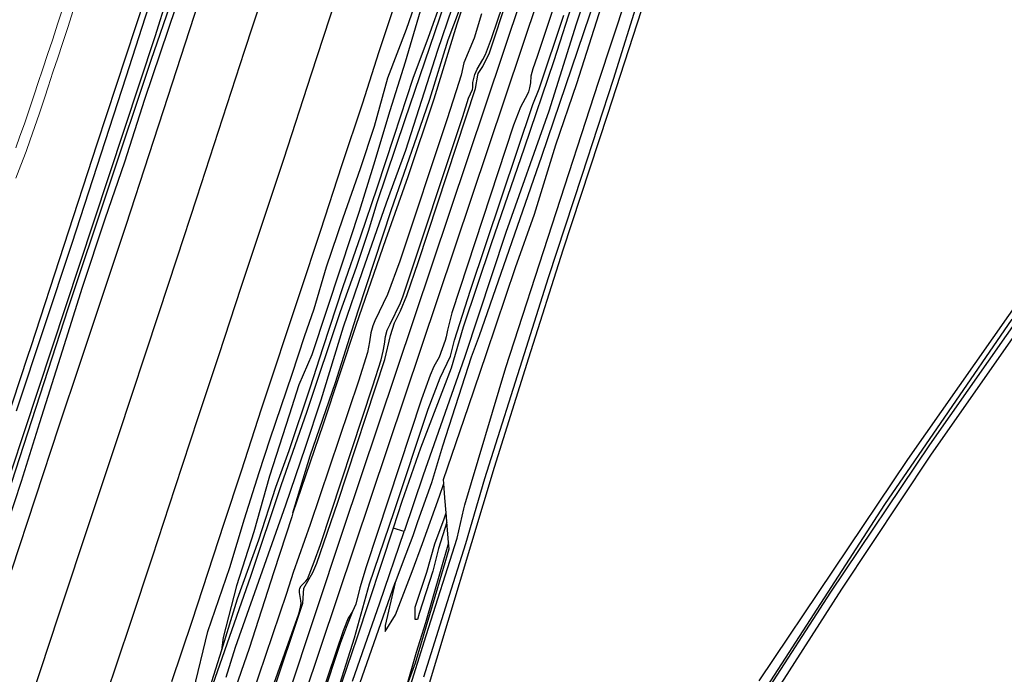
# Model space of a CAD drawing. Header units: metres. Extents: x 102000 to 105000, y 414600 to 420766.
# Tile 127 of 256: x 103526 to 103780, y 418410 to 418579. Entities that reach past the tile are written whole.
import ezdxf

# ---------------------------------------------------------------- set-up
doc = ezdxf.new("R2010")
doc.units = ezdxf.units.M
doc.layers.get('0').update_dxf_attribs({"color": 8})
doc.layers.add('N-WE-GW-TALUDLIJN-G', color=90, linetype='Continuous', lineweight=18)
doc.layers.add('N-WE-WH-WATERLIJN-G', color=150, linetype='Continuous', lineweight=5)

msp = doc.modelspace()

# ---------------------------------------------------------------- linework, layer by layer
for p, q in [((103586.38, 418364.97), (103732.27, 418800)), ((103609.53, 418446.94), (103727.81, 418800)), ((103675.34, 418562.49), (103707.3, 418660.2)), ((103712.13, 418660.91), (103677.59, 418554.18)), ((103560.25, 418568.2), (103581.84, 418631.03)), ((103649.43, 418578.51), (103662.74, 418618.83)), ((103675.63, 418617.5), (103659.53, 418569.1)), ((103574.15, 418615.28), (103561.19, 418574.22)), ((103647.24, 418570.08), (103658.43, 418603.47)), ((103565.72, 418601.14), (103553.76, 418563.81)), ((103570.09, 418575.81), (103578.73, 418602.65)), ((103669.76, 418562.19), (103682.55, 418602.43)), ((103673.68, 418598.66), (103663.79, 418568.03)), ((103678.98, 418597.6), (103660.65, 418543.35)), ((103562.25, 418594.94), (103546.26, 418546.57)), ((103584.29, 418570.5), (103590.93, 418591.02)), ((103625.92, 418576.18), (103630.03, 418588.14)), ((103636.68, 418573.38), (103642.72, 418589.51)), ((103642.72, 418589.51), (103638.86, 418577.44)), ((103686.89, 418588.17), (103679.06, 418563.17)), ((103618.84, 418570.15), (103624.27, 418586.69)), ((103635.75, 418586.06), (103631.5, 418574.02)), ((103607.64, 418583.79), (103601.43, 418564.53)), ((103672.1, 418584.97), (103669.56, 418577.45)), ((103566.64, 418581.94), (103558.55, 418558.04)), ((103635.73, 418582.74), (103625.46, 418552.79)), ((103629.84, 418582.21), (103625.55, 418567.65)), ((103637.54, 418581.49), (103633.88, 418570.65)), ((103645.18, 418580.07), (103643.33, 418573.8)), ((103647.78, 418573.71), (103649.43, 418578.51)), ((103660.02, 418560.82), (103666.4, 418579.76)), ((103564.61, 418558.93), (103570.09, 418575.81)), ((103621.15, 418563.64), (103625.92, 418576.18)), ((103638.86, 418577.44), (103632.93, 418558.16)), ((103669.56, 418577.45), (103662.57, 418555.03)), ((103561.19, 418574.22), (103545.38, 418526.47)), ((103631.5, 418574.02), (103627.57, 418563.42)), ((103631.91, 418558.15), (103636.68, 418573.38)), ((103643.33, 418573.8), (103640.66, 418567.52)), ((103646.2, 418569.6), (103647.78, 418573.71)), ((103571.98, 418532.74), (103584.29, 418570.5)), ((103633.88, 418570.65), (103625.65, 418544.89)), ((103549.23, 418535.08), (103560.25, 418568.2)), ((103614.66, 418557.19), (103618.84, 418570.15)), ((103644.06, 418565.82), (103645.55, 418568.33)), ((103645.55, 418568.33), (103646.2, 418569.6)), ((103645.59, 418566.54), (103647.24, 418570.08)), ((103663.79, 418568.03), (103656.21, 418545.55)), ((103659.53, 418569.1), (103658.41, 418565.91)), ((103625.55, 418567.65), (103621.63, 418555.16)), ((103640.66, 418567.52), (103639.95, 418564.34)), ((103643.52, 418564.52), (103644.06, 418565.82)), ((103644.37, 418564.7), (103645.59, 418566.54)), ((103658.41, 418565.91), (103657.88, 418564.02)), ((103553.76, 418563.81), (103539.82, 418520.99)), ((103601.43, 418564.53), (103594.26, 418542.6)), ((103617.68, 418551.2), (103621.15, 418563.64)), ((103627.57, 418563.42), (103622.69, 418548.53)), ((103639.95, 418564.34), (103638.73, 418560.24)), ((103642.98, 418562.43), (103643.52, 418564.52)), ((103643.71, 418560.91), (103644.25, 418564.3)), ((103644.25, 418564.3), (103644.37, 418564.7)), ((103657.88, 418564.02), (103657.83, 418562.36)), ((103679.06, 418563.17), (103671.02, 418538.47)), ((103629.03, 418516.34), (103643.71, 418560.91)), ((103638.73, 418560.24), (103636.33, 418552.82)), ((103641.85, 418558.41), (103642.88, 418560.66)), ((103642.88, 418560.66), (103642.98, 418561.12)), ((103642.98, 418561.12), (103642.98, 418562.43)), ((103651.44, 418489.05), (103675.34, 418562.49)), ((103657.59, 418561.05), (103657.3, 418560.04)), ((103657.83, 418562.36), (103657.59, 418561.05)), ((103658.43, 418556.74), (103660.02, 418560.82)), ((103664.34, 418546.4), (103669.76, 418562.19)), ((103558.55, 418558.04), (103553.38, 418541.9)), ((103559.7, 418543.88), (103564.61, 418558.93)), ((103632.93, 418558.16), (103626.3, 418538.11)), ((103628.69, 418548.67), (103631.91, 418558.15)), ((103640.4, 418553.69), (103641.85, 418558.41)), ((103656.41, 418558.34), (103655.21, 418556.04)), ((103656.82, 418558.91), (103656.41, 418558.34)), ((103657.3, 418560.04), (103656.82, 418558.91)), ((103609.31, 418541.07), (103614.66, 418557.19)), ((103621.63, 418555.16), (103617.43, 418541.15)), ((103642.42, 418508.99), (103658.43, 418556.74)), ((103655.21, 418556.04), (103653.41, 418551.44)), ((103625.46, 418552.79), (103618.29, 418531.43)), ((103636.33, 418552.82), (103624.22, 418516.46)), ((103625.02, 418507.3), (103640.4, 418553.69)), ((103662.57, 418555.03), (103651.48, 418523.86)), ((103677.59, 418554.18), (103666.12, 418519.26)), ((103614.06, 418540.33), (103617.68, 418551.2)), ((103653.41, 418551.44), (103637.54, 418503.18)), ((103622.69, 418548.53), (103618.26, 418535.22)), ((103622, 418529.47), (103628.69, 418548.67)), ((103546.26, 418546.57), (103529.29, 418494.37)), ((103656.21, 418545.55), (103647.67, 418520.94)), ((103658.83, 418528.53), (103664.34, 418546.4)), ((103553.86, 418525.73), (103559.7, 418543.88)), ((103594.26, 418542.6), (103583.33, 418509.71)), ((103625.65, 418544.89), (103620.68, 418531.38)), ((103660.65, 418543.35), (103644.58, 418497.21)), ((103553.38, 418541.9), (103548.3, 418527.26)), ((103603.85, 418524.45), (103609.31, 418541.07)), ((103609.64, 418527.61), (103614.06, 418540.33)), ((103617.43, 418541.15), (103613.73, 418529.21)), ((103626.3, 418538.11), (103620.52, 418521.95)), ((103671.02, 418538.47), (103662.39, 418512.14)), ((103754.86, 418465.44), (103806.16, 418538.68)), ((103538.95, 418504.24), (103549.23, 418535.08)), ((103618.26, 418535.22), (103614.11, 418522.9)), ((103566.98, 418517.31), (103571.98, 418532.74)), ((103620.68, 418531.38), (103614.49, 418513.71)), ((103618.29, 418531.43), (103616.04, 418524.09)), ((103548.3, 418527.26), (103542.54, 418509.7)), ((103605.37, 418514.97), (103609.64, 418527.61)), ((103613.73, 418529.21), (103609.05, 418514.93)), ((103613.46, 418503.67), (103622, 418529.47)), ((103653.93, 418514.83), (103658.83, 418528.53)), ((103545.38, 418526.47), (103531.12, 418483.18)), ((103542.01, 418490.24), (103553.86, 418525.73)), ((103802.65, 418526.63), (103760.66, 418466.49)), ((103598.46, 418508.11), (103603.85, 418524.45)), ((103614.11, 418522.9), (103609.55, 418509.88)), ((103616.04, 418524.09), (103612.94, 418514.82)), ((103651.48, 418523.86), (103640.82, 418491.69)), ((103539.82, 418520.99), (103525.55, 418477.88)), ((103620.52, 418521.95), (103612.96, 418500.11)), ((103647.67, 418520.94), (103640.53, 418499.43)), ((103562.23, 418503), (103566.98, 418517.31)), ((103666.12, 418519.26), (103657.26, 418491.45)), ((103609.05, 418514.93), (103601.59, 418492.33)), ((103602.14, 418504.16), (103605.37, 418514.97)), ((103612.94, 418514.82), (103608.82, 418503.43)), ((103624.22, 418516.46), (103621.06, 418507.9)), ((103626.02, 418507.6), (103629.03, 418516.34)), ((103646.53, 418492.66), (103653.93, 418514.83)), ((103614.49, 418513.71), (103609.63, 418499.49)), ((103662.39, 418512.14), (103656.67, 418494.21)), ((103542.54, 418509.7), (103537.35, 418493.32)), ((103583.33, 418509.71), (103577.65, 418492.37)), ((103609.55, 418509.88), (103604.43, 418494.15)), ((103760.52, 418469.2), (103790.14, 418511.53)), ((103588.66, 418478.44), (103598.46, 418508.11)), ((103621.06, 418507.9), (103617.78, 418501.13)), ((103624.38, 418505.73), (103625.02, 418507.3)), ((103624.41, 418503.66), (103626.02, 418507.6)), ((103638.24, 418496.09), (103642.42, 418508.99)), ((103621.68, 418500.27), (103624.38, 418505.73)), ((103522.34, 418453.27), (103538.95, 418504.24)), ((103551.87, 418471.58), (103562.23, 418503)), ((103599.67, 418497.08), (103602.14, 418504.16)), ((103608.82, 418503.43), (103600.32, 418477.8)), ((103607.67, 418485.26), (103613.46, 418503.67)), ((103622.83, 418500.57), (103624.41, 418503.66)), ((103637.54, 418503.18), (103636.43, 418498.72)), ((103609.63, 418499.49), (103603.92, 418480.69)), ((103612.96, 418500.11), (103604.39, 418474.23)), ((103617.23, 418499.81), (103616.77, 418498.04)), ((103617.78, 418501.13), (103617.23, 418499.81)), ((103620.97, 418498.65), (103621.68, 418500.27)), ((103621.81, 418497.35), (103622.83, 418500.57)), ((103640.53, 418499.43), (103637.44, 418488.92)), ((103781.59, 418501.56), (103748.84, 418453.82)), ((103596.56, 418487.39), (103599.67, 418497.08)), ((103616.77, 418498.04), (103616.44, 418495.65)), ((103620.29, 418495.06), (103620.56, 418497.07)), ((103620.34, 418491.16), (103621.81, 418497.35)), ((103620.56, 418497.07), (103620.97, 418498.65)), ((103636.13, 418496.95), (103635.87, 418496.01)), ((103636.43, 418498.72), (103636.13, 418496.95)), ((103644.58, 418497.21), (103642.58, 418491.75)), ((103529.29, 418494.37), (103528.49, 418491.92)), ((103616.44, 418495.65), (103615.85, 418492.91)), ((103619.95, 418493.32), (103620.29, 418495.06)), ((103635.87, 418496.01), (103634.29, 418491.71)), ((103637.28, 418492.03), (103638.24, 418496.09)), ((103528.49, 418491.92), (103506.8, 418426.51)), ((103537.35, 418493.32), (103531.57, 418474.87)), ((103577.65, 418492.37), (103572.27, 418476.14)), ((103601.59, 418492.33), (103598.23, 418484.59)), ((103604.43, 418494.15), (103601.02, 418483.75)), ((103615.85, 418492.91), (103613.55, 418485.55)), ((103619.38, 418491.05), (103619.95, 418493.32)), ((103634.57, 418486.44), (103637.28, 418492.03)), ((103641.91, 418479.06), (103646.53, 418492.66)), ((103656.67, 418494.21), (103646.01, 418460.42)), ((103536.62, 418474.08), (103542.01, 418490.24)), ((103608.26, 418454.47), (103620.34, 418491.16)), ((103617.24, 418484.33), (103619.38, 418491.05)), ((103640.82, 418491.69), (103630.23, 418461.35)), ((103632.98, 418489.36), (103632.04, 418487.14)), ((103634.29, 418491.71), (103632.98, 418489.36)), ((103642.58, 418491.75), (103635.17, 418468.87)), ((103657.26, 418491.45), (103648.43, 418463.32)), ((103590.83, 418470.71), (103596.56, 418487.39)), ((103637.44, 418488.92), (103629.53, 418468.35)), ((103632.04, 418487.14), (103629.82, 418480.94)), ((103640.94, 418453.76), (103651.44, 418489.05)), ((103598.23, 418484.59), (103595.76, 418476.85)), ((103601.12, 418466.33), (103607.67, 418485.26)), ((103613.55, 418485.55), (103601.14, 418448.68)), ((103603.78, 418443.57), (103617.24, 418484.33)), ((103631.5, 418478.32), (103634.57, 418486.44)), ((103531.12, 418483.18), (103517.12, 418441.05)), ((103601.02, 418483.75), (103595.65, 418467.67)), ((103603.92, 418480.69), (103599.88, 418468.53)), ((103629.82, 418480.94), (103615.59, 418437.79)), ((103583.46, 418462.46), (103588.66, 418478.44)), ((103595.76, 418476.85), (103590.69, 418461.12)), ((103600.32, 418477.8), (103593.63, 418458.6)), ((103622.79, 418452.05), (103631.5, 418478.32)), ((103635.45, 418460.23), (103641.91, 418479.06)), ((103531.57, 418474.87), (103526.84, 418459.75)), ((103530.47, 418455.55), (103536.62, 418474.08)), ((103572.27, 418476.14), (103566.38, 418458.16)), ((103604.39, 418474.23), (103596.72, 418451.69)), ((103545.02, 418451), (103551.87, 418471.58)), ((103588, 418462.05), (103590.83, 418470.71)), ((103735.08, 418431.28), (103760.52, 418469.2)), ((103595.65, 418467.67), (103592.19, 418458.23)), ((103599.88, 418468.53), (103594.83, 418453.63)), ((103629.53, 418468.35), (103624.73, 418454.59)), ((103635.17, 418468.87), (103632.33, 418459.41)), ((103760.66, 418466.49), (103737.79, 418432.04)), ((103596.72, 418451.69), (103601.12, 418466.33)), ((103716.65, 418408.49), (103754.86, 418465.44)), ((103579.01, 418449.04), (103583.46, 418462.46)), ((103584.24, 418450.11), (103588, 418462.05)), ((103648.43, 418463.32), (103629.79, 418401.35)), ((103526.84, 418459.75), (103521.4, 418443.29)), ((103590.69, 418461.12), (103586.63, 418446.8)), ((103630.23, 418461.35), (103625.29, 418446.85)), ((103632.33, 418459.41), (103628.71, 418449.39)), ((103634.41, 418455.96), (103635.52, 418459.23)), ((103635.52, 418459.23), (103635.45, 418460.23)), ((103635.82, 418455.58), (103635.52, 418459.23)), ((103646.01, 418460.42), (103641.12, 418443.67)), ((103566.38, 418458.16), (103560.51, 418440.31)), ((103593.63, 418458.6), (103585.92, 418435.54)), ((103592.19, 418458.23), (103587.84, 418444.64)), ((103524.4, 418437.03), (103530.47, 418455.55)), ((103602.82, 418438.72), (103608.26, 418454.47)), ((103624.73, 418454.59), (103622.48, 418447.78)), ((103630.06, 418443.75), (103634.41, 418455.96)), ((103636.13, 418451.66), (103635.82, 418455.58)), ((103748.84, 418453.82), (103702.03, 418381.41)), ((103594.83, 418453.63), (103581.89, 418417.01)), ((103596.72, 418451.69), (103596.41, 418450.65)), ((103616.42, 418433.4), (103622.79, 418452.05)), ((103635.58, 418450.11), (103636.13, 418451.66)), ((103636.2, 418450.72), (103636.13, 418451.66)), ((103638.97, 418445.19), (103640.64, 418452.73)), ((103640.64, 418452.73), (103640.94, 418453.76)), ((103536.4, 418425.14), (103545.02, 418451)), ((103570.76, 418423.79), (103579.01, 418449.04)), ((103580.49, 418437.62), (103584.24, 418450.11)), ((103596.41, 418450.65), (103591.76, 418436.5)), ((103628.71, 418449.39), (103627.58, 418445.73)), ((103633.22, 418443.7), (103635.58, 418450.11)), ((103636.32, 418449.29), (103634.17, 418442.53)), ((103636.32, 418449.29), (103636.2, 418450.72)), ((103636.64, 418445.21), (103636.32, 418449.29)), ((103586.63, 418446.8), (103582.19, 418432.93)), ((103591.77, 418393.53), (103609.53, 418446.94)), ((103601.14, 418448.68), (103596.79, 418436.33)), ((103622.48, 418447.78), (103613.15, 418419.4)), ((103619.06, 418428.51), (103625.29, 418446.85)), ((103625.29, 418446.85), (103622.48, 418447.78)), ((103587.84, 418444.64), (103582.35, 418429.45)), ((103627.58, 418445.73), (103625.72, 418441.03)), ((103627.42, 418436.56), (103630.06, 418443.75)), ((103636.74, 418444), (103630.8, 418423.41)), ((103631, 418420.13), (103638.97, 418445.19)), ((103631.18, 418436.44), (103633.22, 418443.7)), ((103641.12, 418443.67), (103636.39, 418428.8)), ((103636.74, 418444), (103636.64, 418445.21)), ((103636.87, 418442.4), (103636.74, 418444)), ((103602.19, 418439.09), (103603.78, 418443.57)), ((103634.17, 418442.53), (103632.72, 418436.66)), ((103634.01, 418432.44), (103636.87, 418442.4)), ((103560.51, 418440.31), (103554.81, 418423.19)), ((103600.43, 418434.65), (103602.19, 418439.09)), ((103601.87, 418436.34), (103602.82, 418438.72)), ((103625.72, 418441.03), (103623.02, 418433.77)), ((103574.79, 418421.13), (103580.49, 418437.62)), ((103591.76, 418436.5), (103585.48, 418416.81)), ((103596.79, 418436.33), (103595.04, 418430.94)), ((103600.51, 418434.12), (103601.87, 418436.34)), ((103615.59, 418437.79), (103613.92, 418432.35)), ((103623.13, 418425.46), (103627.42, 418436.56)), ((103628.19, 418427.43), (103631.18, 418436.44)), ((103632.72, 418436.66), (103629.22, 418425.75)), ((103585.92, 418435.54), (103575.47, 418405.58)), ((103598.86, 418432.91), (103600.02, 418434.06)), ((103599.53, 418432.34), (103600.51, 418434.12)), ((103600.02, 418434.06), (103600.43, 418434.65)), ((103607.71, 418390.21), (103623.02, 418433.77)), ((103623.02, 418433.77), (103620.44, 418422.72)), ((103582.19, 418432.93), (103578.74, 418419.57)), ((103598.4, 418431.77), (103598.5, 418432.27)), ((103598.4, 418431.17), (103598.4, 418431.77)), ((103598.78, 418429.13), (103598.4, 418431.17)), ((103598.5, 418432.27), (103598.86, 418432.91)), ((103599.3, 418428.47), (103599.53, 418432.34)), ((103612.57, 418419.53), (103616.42, 418433.4)), ((103613.92, 418432.35), (103612.87, 418428.19)), ((103628.21, 418413.11), (103634.01, 418432.44)), ((103737.79, 418432.04), (103705.17, 418381.09)), ((103712.85, 418397.01), (103735.08, 418431.28)), ((103582.35, 418429.45), (103578.3, 418416.32)), ((103579.99, 418370.92), (103599.3, 418428.47)), ((103595.04, 418430.94), (103582.61, 418394.05)), ((103598.83, 418428.35), (103598.78, 418429.13)), ((103612, 418408.38), (103619.06, 418428.51)), ((103636.39, 418428.8), (103630.33, 418409.42)), ((103598.22, 418425.7), (103598.57, 418426.96)), ((103598.57, 418426.96), (103598.83, 418428.35)), ((103612.07, 418426.28), (103610.65, 418422.87)), ((103612.07, 418426.28), (103610.94, 418424.54)), ((103612.87, 418428.19), (103612.07, 418426.28)), ((103628.13, 418424.24), (103628.19, 418427.43)), ((103527.45, 418398.06), (103536.4, 418425.14)), ((103565.58, 418408.27), (103570.76, 418423.79)), ((103591.07, 418405.49), (103598.22, 418425.7)), ((103610.94, 418424.54), (103609.64, 418421.3)), ((103620.41, 418421.15), (103623.13, 418425.46)), ((103628.72, 418424.24), (103628.13, 418424.24)), ((103630.8, 418423.41), (103628.4, 418415.75)), ((103629.22, 418425.75), (103628.72, 418424.24)), ((103554.81, 418423.19), (103544.6, 418392.66)), ((103571.17, 418405.91), (103574.79, 418421.13)), ((103609.64, 418421.3), (103601.68, 418397.99)), ((103610.65, 418422.87), (103608.89, 418418.08)), ((103620.44, 418422.72), (103620.41, 418421.15)), ((103578.74, 418419.57), (103578.3, 418416.32)), ((103604.62, 418394.58), (103612.57, 418419.53)), ((103613.15, 418419.4), (103604.62, 418394.58)), ((103626.1, 418404.51), (103631, 418420.13)), ((103578.3, 418416.32), (103574.77, 418404.97)), ((103581.89, 418417.01), (103579.42, 418409.3)), ((103585.48, 418416.81), (103581.28, 418404.7)), ((103608.89, 418418.08), (103594.13, 418373.85)), ((103628.4, 418415.75), (103625.59, 418405.85)), ((103625.59, 418405.85), (103628.21, 418413.11))]:
    msp.add_line(p, q)
at = {"layer": 'N-WE-GW-TALUDLIJN-G', "color": 8, "transparency": 33554687, "flags": 128}
msp.add_lwpolyline([(103525.45, 418537.81), (103526.76, 418541.19), (103528.07, 418544.69), (103529.1, 418547.7), (103530.28, 418550.88), (103531.5, 418554.5), (103532.9, 418558.65), (103533.73, 418561.31), (103534.98, 418565.11), (103536.21, 418568.74), (103537.46, 418572.47), (103538.88, 418576.82), (103540.14, 418580.67)], dxfattribs=at)
at = {"layer": 'N-WE-WH-WATERLIJN-G', "color": 8, "flags": 128}
msp.add_lwpolyline([(103525.48, 418545.62), (103526.51, 418548.62), (103527.69, 418551.8), (103528.9, 418555.39), (103530.29, 418559.5), (103531.11, 418562.14), (103532.37, 418565.98), (103533.61, 418569.62), (103534.85, 418573.33), (103536.26, 418577.68), (103537.54, 418581.56)], dxfattribs=at)

doc.saveas('drawing.dxf')
